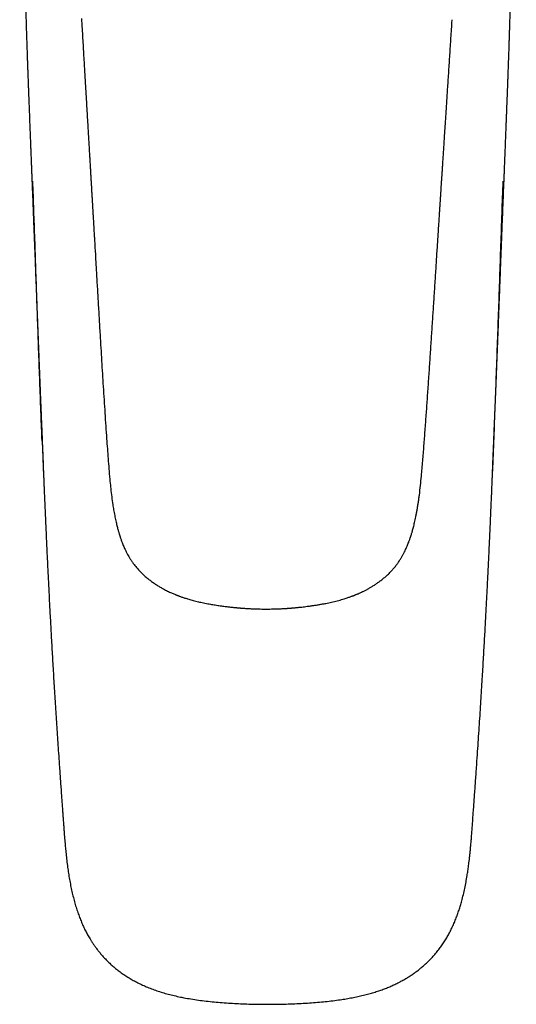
# Model space of a CAD drawing. Header units: millimetres. Extents: x 8 to 738, y 5 to 761.
# Tile 1 of 77: x 304 to 348, y 149 to 237. Entities that reach past the tile are written whole.
import ezdxf

# ---------------------------------------------------------------- set-up
doc = ezdxf.new("R2010")
doc.units = ezdxf.units.MM

msp = doc.modelspace()

# ---------------------------------------------------------------- linework, layer by layer
at = {"color": 7, "linetype": 'Continuous', "lineweight": 30}
for p, q in [((305.189, 222.599), (305.189, 222.599)), ((347.214, 222.599), (347.214, 222.599)), ((306.194, 196.855), (306.196, 196.786)), ((307.611, 170.736), (307.613, 170.742)), ((307.617, 170.735), (307.616, 170.735))]:
    msp.add_line(p, q, dxfattribs=at)
for points, knots in [([(304.091, 261.307), (304.093, 261.293), (304.099, 261.253), (304.108, 261.191), (304.116, 261.13), (304.124, 261.076), (304.131, 261.021), (304.139, 260.961), (304.149, 260.889), (304.159, 260.809), (304.17, 260.724), (304.18, 260.64), (304.19, 260.557), (304.199, 260.479), (304.208, 260.405), (304.216, 260.334), (304.223, 260.263), (304.231, 260.192), (304.239, 260.118), (304.246, 260.046), (304.253, 259.978), (304.259, 259.915), (304.264, 259.856), (304.27, 259.792), (304.277, 259.718), (304.284, 259.634), (304.291, 259.55), (304.297, 259.478), (304.302, 259.418), (304.305, 259.368), (304.309, 259.318), (304.313, 259.263), (304.318, 259.2), (304.322, 259.128), (304.327, 259.05), (304.332, 258.972), (304.337, 258.897), (304.341, 258.825), (304.344, 258.758), (304.347, 258.697), (304.35, 258.637), (304.354, 258.551), (304.359, 258.437), (304.365, 258.301), (304.369, 258.173), (304.373, 258.053), (304.376, 257.939), (304.378, 257.832), (304.38, 257.726), (304.383, 257.606), (304.385, 257.465), (304.387, 257.298), (304.389, 257.114), (304.391, 256.911), (304.392, 256.689), (304.393, 256.453), (304.394, 256.204), (304.395, 255.942), (304.395, 255.663), (304.396, 255.376), (304.397, 255.064), (304.399, 254.741), (304.4, 254.411), (304.402, 254.102), (304.403, 253.814), (304.405, 253.547), (304.406, 253.301), (304.407, 253.073), (304.409, 252.859), (304.41, 252.653), (304.411, 252.454), (304.412, 252.254), (304.413, 252.045), (304.415, 251.82), (304.416, 251.544), (304.418, 251.225), (304.421, 250.869), (304.423, 250.517), (304.426, 250.154), (304.429, 249.777), (304.432, 249.386), (304.435, 248.995), (304.438, 248.604), (304.442, 248.212), (304.446, 247.82), (304.45, 247.421), (304.454, 247.004), (304.459, 246.562), (304.465, 246.095), (304.471, 245.608), (304.478, 245.101), (304.485, 244.575), (304.493, 244.103), (304.499, 243.69), (304.505, 243.341), (304.512, 242.992), (304.518, 242.652), (304.524, 242.328), (304.53, 242.02), (304.536, 241.73), (304.541, 241.453), (304.547, 241.19), (304.552, 240.941), (304.557, 240.711), (304.562, 240.5), (304.567, 240.306), (304.571, 240.123), (304.575, 239.945), (304.579, 239.764), (304.584, 239.573), (304.589, 239.366), (304.595, 239.141), (304.601, 238.885), (304.609, 238.595), (304.618, 238.271), (304.627, 237.925), (304.638, 237.526), (304.651, 237.072), (304.667, 236.565), (304.683, 236.038), (304.699, 235.532), (304.714, 235.057), (304.729, 234.623), (304.743, 234.201), (304.757, 233.794), (304.771, 233.403), (304.784, 233.027), (304.797, 232.665), (304.809, 232.342), (304.819, 232.057), (304.828, 231.81), (304.837, 231.581), (304.844, 231.375), (304.851, 231.191), (304.857, 231.029), (304.863, 230.882), (304.868, 230.752), (304.872, 230.635), (304.877, 230.522), (304.88, 230.418), (304.884, 230.313), (304.888, 230.208), (304.893, 230.087), (304.898, 229.949), (304.904, 229.796), (304.911, 229.626), (304.918, 229.441), (304.935, 229.001), (304.962, 228.314), (304.998, 227.388), (305.028, 226.625), (305.051, 226.023), (305.068, 225.585), (305.085, 225.162), (305.101, 224.755), (305.116, 224.364), (305.131, 223.995), (305.144, 223.649), (305.158, 223.318), (305.171, 222.986), (305.18, 222.746), (305.186, 222.615), (305.186, 222.598)], [0, 0, 0, 0, 0.001656, 0.00488, 0.007799, 0.010392, 0.012213, 0.014591, 0.017582, 0.02076, 0.024002, 0.027215, 0.030177, 0.033127, 0.035747, 0.038116, 0.040559, 0.043131, 0.045531, 0.048053, 0.050323, 0.052329, 0.054213, 0.056176, 0.05861, 0.061374, 0.064165, 0.066601, 0.06816, 0.069696, 0.071239, 0.072813, 0.074702, 0.076987, 0.079412, 0.081709, 0.083978, 0.086106, 0.088066, 0.089842, 0.091446, 0.093276, 0.097269, 0.101148, 0.104593, 0.107815, 0.110889, 0.113624, 0.11625, 0.119001, 0.122805, 0.126963, 0.131587, 0.136683, 0.142254, 0.148306, 0.154455, 0.16104, 0.168063, 0.175488, 0.182774, 0.191604, 0.199914, 0.2077, 0.214958, 0.221685, 0.227879, 0.233543, 0.238909, 0.244092, 0.249092, 0.253958, 0.259171, 0.264853, 0.271006, 0.280013, 0.288976, 0.29784, 0.306605, 0.316458, 0.326299, 0.336148, 0.346006, 0.355873, 0.365747, 0.375685, 0.386009, 0.397296, 0.409068, 0.42133, 0.434084, 0.447336, 0.461088, 0.469719, 0.478536, 0.487463, 0.496044, 0.504203, 0.511937, 0.519244, 0.52612, 0.53286, 0.539123, 0.544908, 0.550214, 0.555039, 0.559553, 0.564018, 0.568453, 0.57321, 0.578436, 0.584108, 0.590166, 0.597795, 0.605954, 0.614641, 0.623846, 0.636091, 0.648849, 0.662108, 0.67586, 0.686995, 0.697985, 0.708586, 0.718801, 0.728634, 0.738088, 0.747166, 0.755871, 0.762451, 0.768685, 0.774446, 0.779737, 0.784216, 0.788295, 0.791974, 0.795255, 0.79814, 0.800776, 0.803737, 0.806011, 0.808649, 0.811695, 0.81515, 0.819011, 0.823277, 0.827946, 0.832919, 0.856494, 0.879743, 0.902685, 0.91404, 0.925092, 0.935728, 0.945953, 0.955774, 0.965197, 0.973722, 0.981902, 0.990136, 0.998754, 1, 1, 1, 1]), ([(347.217, 222.598), (347.218, 222.605), (347.219, 222.639), (347.221, 222.698), (347.224, 222.773), (347.229, 222.878), (347.234, 223.025), (347.242, 223.216), (347.25, 223.421), (347.259, 223.639), (347.268, 223.876), (347.278, 224.133), (347.289, 224.409), (347.301, 224.703), (347.313, 225.008), (347.327, 225.369), (347.343, 225.778), (347.361, 226.252), (347.38, 226.729), (347.399, 227.208), (347.417, 227.663), (347.434, 228.098), (347.45, 228.519), (347.466, 228.935), (347.479, 229.256), (347.487, 229.482), (347.492, 229.613), (347.497, 229.744), (347.502, 229.874), (347.507, 230), (347.512, 230.116), (347.516, 230.218), (347.519, 230.304), (347.521, 230.372), (347.523, 230.424), (347.525, 230.472), (347.527, 230.529), (347.53, 230.603), (347.534, 230.693), (347.538, 230.8), (347.542, 230.923), (347.547, 231.062), (347.553, 231.217), (347.56, 231.386), (347.566, 231.564), (347.578, 231.878), (347.594, 232.318), (347.614, 232.877), (347.633, 233.418), (347.652, 233.94), (347.668, 234.423), (347.683, 234.866), (347.696, 235.267), (347.708, 235.643), (347.718, 235.944), (347.725, 236.178), (347.731, 236.358), (347.736, 236.548), (347.743, 236.754), (347.749, 236.974), (347.756, 237.219), (347.764, 237.491), (347.773, 237.791), (347.78, 238.062), (347.787, 238.302), (347.792, 238.501), (347.797, 238.694), (347.802, 238.884), (347.807, 239.063), (347.811, 239.229), (347.815, 239.37), (347.817, 239.486), (347.82, 239.577), (347.821, 239.645), (347.823, 239.708), (347.825, 239.784), (347.827, 239.887), (347.83, 240.013), (347.833, 240.151), (347.837, 240.291), (347.84, 240.429), (347.844, 240.59), (347.848, 240.773), (347.852, 240.977), (347.856, 241.178), (347.861, 241.396), (347.866, 241.638), (347.872, 241.912), (347.877, 242.204), (347.883, 242.515), (347.889, 242.844), (347.895, 243.177), (347.901, 243.512), (347.907, 243.848), (347.912, 244.197), (347.918, 244.561), (347.923, 244.938), (347.929, 245.326), (347.934, 245.728), (347.939, 246.132), (347.944, 246.526), (347.948, 246.897), (347.952, 247.244), (347.955, 247.568), (347.958, 247.87), (347.961, 248.148), (347.964, 248.403), (347.966, 248.636), (347.967, 248.826), (347.969, 248.977), (347.97, 249.098), (347.971, 249.222), (347.972, 249.356), (347.973, 249.505), (347.974, 249.684), (347.976, 249.896), (347.978, 250.144), (347.98, 250.414), (347.982, 250.693), (347.984, 250.971), (347.985, 251.248), (347.987, 251.52), (347.989, 251.786), (347.99, 252.029), (347.991, 252.238), (347.992, 252.416), (347.993, 252.57), (347.994, 252.726), (347.995, 252.897), (347.996, 253.089), (347.997, 253.3), (347.999, 253.532), (348, 253.784), (348.002, 254.094), (348.003, 254.452), (348.005, 254.848), (348.007, 255.232), (348.008, 255.605), (348.009, 255.968), (348.01, 256.321), (348.011, 256.662), (348.013, 256.968), (348.016, 257.238), (348.019, 257.474), (348.022, 257.649), (348.024, 257.763), (348.025, 257.817), (348.026, 257.863), (348.027, 257.903), (348.028, 257.945), (348.03, 257.997), (348.031, 258.064), (348.034, 258.14), (348.037, 258.229), (348.04, 258.322), (348.043, 258.415), (348.047, 258.492), (348.049, 258.547), (348.051, 258.587), (348.052, 258.62), (348.054, 258.662), (348.057, 258.714), (348.06, 258.773), (348.064, 258.843), (348.068, 258.918), (348.073, 258.997), (348.077, 259.066), (348.081, 259.127), (348.085, 259.178), (348.088, 259.225), (348.091, 259.276), (348.096, 259.336), (348.101, 259.404), (348.106, 259.471), (348.111, 259.532), (348.115, 259.586), (348.119, 259.632), (348.123, 259.671), (348.126, 259.708), (348.13, 259.751), (348.134, 259.804), (348.14, 259.862), (348.146, 259.927), (348.152, 259.99), (348.158, 260.051), (348.163, 260.102), (348.168, 260.148), (348.173, 260.195), (348.178, 260.247), (348.185, 260.307), (348.193, 260.378), (348.201, 260.451), (348.209, 260.522), (348.216, 260.58), (348.222, 260.63), (348.228, 260.68), (348.235, 260.735), (348.242, 260.793), (348.25, 260.855), (348.259, 260.922), (348.268, 260.988), (348.276, 261.051), (348.284, 261.108), (348.292, 261.165), (348.301, 261.224), (348.308, 261.273), (348.312, 261.299), (348.313, 261.306)], [0, 0, 0, 0, 0.0004735, 0.0026067, 0.0044344, 0.0061212, 0.0105235, 0.0155329, 0.0205194, 0.0259916, 0.0319508, 0.038399, 0.0453383, 0.0527719, 0.060587, 0.0682881, 0.080047, 0.0913841, 0.1039973, 0.1160326, 0.1274845, 0.1383472, 0.1488048, 0.1592582, 0.1697209, 0.1730039, 0.1762879, 0.1795729, 0.1828589, 0.1861282, 0.1890724, 0.1915783, 0.1938272, 0.1955433, 0.1967258, 0.1977471, 0.1991783, 0.201026, 0.2032909, 0.205974, 0.2090763, 0.212599, 0.2164694, 0.2207481, 0.2253296, 0.2298911, 0.244409, 0.2584724, 0.2720716, 0.2851975, 0.2978298, 0.3085065, 0.3185786, 0.3280406, 0.3368878, 0.3412754, 0.3456869, 0.3504673, 0.3556238, 0.3611565, 0.3670655, 0.3741303, 0.381667, 0.3896752, 0.3946148, 0.3997179, 0.4046966, 0.4092287, 0.4140413, 0.4182203, 0.4217657, 0.4246774, 0.4269556, 0.4286002, 0.4298463, 0.4317274, 0.4343263, 0.4376397, 0.4412202, 0.4447467, 0.4482191, 0.4516373, 0.4568993, 0.4620273, 0.4670212, 0.4720479, 0.4784603, 0.4853436, 0.4926955, 0.5005136, 0.5087948, 0.5175358, 0.5256384, 0.534094, 0.5428994, 0.5520512, 0.5615465, 0.5713824, 0.58141, 0.5919434, 0.6018801, 0.6112247, 0.6199813, 0.628154, 0.6357466, 0.6427627, 0.6492058, 0.6550789, 0.6603851, 0.6635536, 0.6664837, 0.6695243, 0.6729147, 0.6766537, 0.6807401, 0.6864409, 0.6926987, 0.6995101, 0.7067953, 0.7138358, 0.7204569, 0.7277255, 0.7344195, 0.7405433, 0.7461263, 0.7502148, 0.7539689, 0.7577304, 0.762039, 0.7668994, 0.7722078, 0.7780438, 0.7844048, 0.791285, 0.8015329, 0.8114963, 0.8211785, 0.8305828, 0.8397127, 0.8485715, 0.857162, 0.8654928, 0.8715613, 0.8775157, 0.8833713, 0.8848937, 0.8862691, 0.8874553, 0.8884532, 0.8893848, 0.8907474, 0.8926148, 0.8948178, 0.8968842, 0.8998825, 0.9024499, 0.904608, 0.9063873, 0.9071681, 0.9080298, 0.9092403, 0.9108028, 0.9126427, 0.9144262, 0.9169697, 0.9192867, 0.921376, 0.9232078, 0.9247611, 0.9260346, 0.9274742, 0.9293725, 0.9316292, 0.9337243, 0.9356245, 0.9373308, 0.9388726, 0.9399758, 0.9410399, 0.9424073, 0.9441371, 0.9461732, 0.9480771, 0.950512, 0.9524387, 0.954092, 0.955693, 0.957084, 0.9588997, 0.9611304, 0.9633508, 0.9663396, 0.9688722, 0.9709432, 0.9726308, 0.9744622, 0.9765331, 0.9787113, 0.9811183, 0.9837564, 0.9865635, 0.9891089, 0.9913865, 0.9937307, 0.9963787, 0.9990864, 1, 1, 1, 1]), ([(309.593, 237.067), (309.602, 236.901), (309.628, 236.458), (309.67, 235.745), (309.718, 234.935), (309.764, 234.146), (309.809, 233.378), (309.852, 232.644), (309.894, 231.945), (309.933, 231.279), (309.971, 230.631), (310.008, 230.002), (310.044, 229.392), (310.079, 228.801), (310.113, 228.228), (310.146, 227.675), (310.177, 227.14), (310.207, 226.626), (310.237, 226.135), (310.264, 225.664), (310.291, 225.212), (310.317, 224.776), (310.342, 224.356), (310.365, 223.952), (310.388, 223.567), (310.41, 223.201), (310.43, 222.852), (310.451, 222.503), (310.471, 222.157), (310.491, 221.815), (310.51, 221.498), (310.525, 221.25), (310.536, 221.063), (310.543, 220.933), (310.551, 220.809), (310.558, 220.691), (310.564, 220.581), (310.57, 220.483), (310.575, 220.4), (310.579, 220.333), (310.583, 220.269), (310.587, 220.195), (310.592, 220.104), (310.598, 220), (310.605, 219.885), (310.614, 219.739), (310.624, 219.558), (310.637, 219.338), (310.651, 219.1), (310.666, 218.845), (310.682, 218.573), (310.699, 218.285), (310.717, 217.981), (310.736, 217.66), (310.773, 217.026), (310.828, 216.08), (310.905, 214.766), (310.985, 213.379), (311.071, 211.919), (311.157, 210.442), (311.239, 209.059), (311.315, 207.782), (311.385, 206.621), (311.455, 205.477), (311.528, 204.322), (311.602, 203.156), (311.678, 201.981), (311.754, 200.825), (311.827, 199.767), (311.896, 198.797), (311.963, 197.905), (312.033, 197.002), (312.104, 196.164), (312.18, 195.391), (312.261, 194.684), (312.336, 194.128), (312.398, 193.726), (312.438, 193.481), (312.48, 193.234), (312.526, 192.986), (312.574, 192.74), (312.624, 192.5), (312.674, 192.275), (312.723, 192.068), (312.769, 191.88), (312.813, 191.711), (312.854, 191.561), (312.891, 191.43), (312.924, 191.318), (312.95, 191.231), (312.97, 191.166), (312.985, 191.12), (312.996, 191.085), (313.004, 191.058), (313.013, 191.029), (313.026, 190.991), (313.043, 190.939), (313.068, 190.865), (313.101, 190.769), (313.143, 190.648), (313.194, 190.512), (313.252, 190.361), (313.319, 190.196), (313.396, 190.016), (313.484, 189.822), (313.585, 189.613), (313.696, 189.402), (313.814, 189.192), (313.937, 188.988), (314.069, 188.788), (314.206, 188.594), (314.347, 188.409), (314.519, 188.199), (314.722, 187.97), (314.961, 187.726), (315.215, 187.488), (315.483, 187.258), (315.766, 187.037), (316.049, 186.834), (316.33, 186.648), (316.609, 186.478), (316.859, 186.337), (317.078, 186.221), (317.263, 186.128), (317.438, 186.045), (317.601, 185.97), (317.753, 185.904), (317.873, 185.854), (317.962, 185.817), (318.02, 185.794), (318.067, 185.776), (318.102, 185.762), (318.13, 185.751), (318.16, 185.74), (318.198, 185.726), (318.246, 185.708), (318.304, 185.686), (318.38, 185.658), (318.477, 185.624), (318.596, 185.583), (318.731, 185.538), (318.884, 185.489), (319.053, 185.437), (319.238, 185.383), (319.439, 185.327), (319.733, 185.25), (320.118, 185.157), (320.594, 185.056), (321.057, 184.969), (321.507, 184.894), (321.942, 184.829), (322.287, 184.782), (322.539, 184.751), (322.693, 184.732), (322.849, 184.714), (322.999, 184.698), (323.137, 184.683), (323.256, 184.671), (323.347, 184.662), (323.413, 184.656), (323.459, 184.652), (323.496, 184.648), (323.525, 184.646), (323.552, 184.643), (323.588, 184.64), (323.642, 184.636), (323.715, 184.629), (323.806, 184.622), (323.916, 184.614), (324.05, 184.604), (324.209, 184.593), (324.397, 184.581), (324.607, 184.57), (324.84, 184.559), (325.094, 184.549), (325.37, 184.541), (325.652, 184.536), (325.843, 184.535), (325.935, 184.535)], [0, 0, 0, 0, 0.008099, 0.021621, 0.034799, 0.04763, 0.060117, 0.072259, 0.083391, 0.094217, 0.104736, 0.114949, 0.124856, 0.134456, 0.143751, 0.152738, 0.16142, 0.169795, 0.177722, 0.185354, 0.192691, 0.199732, 0.206582, 0.213128, 0.219369, 0.225317, 0.230973, 0.236337, 0.242284, 0.247825, 0.252961, 0.257692, 0.259905, 0.262017, 0.264028, 0.265937, 0.267745, 0.269376, 0.270715, 0.271759, 0.27266, 0.273836, 0.275336, 0.277069, 0.278927, 0.28091, 0.284179, 0.28774, 0.291592, 0.295735, 0.30017, 0.304809, 0.309729, 0.314931, 0.320413, 0.340556, 0.360904, 0.384277, 0.407919, 0.431835, 0.456033, 0.475105, 0.49391, 0.51243, 0.530663, 0.550035, 0.569086, 0.587821, 0.606232, 0.620557, 0.635013, 0.649658, 0.66455, 0.675873, 0.687399, 0.699141, 0.703145, 0.707175, 0.711233, 0.715322, 0.719443, 0.723476, 0.72722, 0.730667, 0.733811, 0.736649, 0.739175, 0.741384, 0.743272, 0.744835, 0.745816, 0.7466, 0.747188, 0.747582, 0.747988, 0.748648, 0.749557, 0.750621, 0.75243, 0.754507, 0.756855, 0.759481, 0.762394, 0.765543, 0.768989, 0.772748, 0.77684, 0.780572, 0.784493, 0.788398, 0.792241, 0.796014, 0.79971, 0.80538, 0.810901, 0.816291, 0.822256, 0.828055, 0.833685, 0.839145, 0.84443, 0.849519, 0.853094, 0.856442, 0.859566, 0.862468, 0.865153, 0.867623, 0.868777, 0.86983, 0.870648, 0.871223, 0.871646, 0.872115, 0.872764, 0.873594, 0.874603, 0.875792, 0.877544, 0.879576, 0.881888, 0.884475, 0.887335, 0.890462, 0.893851, 0.897465, 0.905194, 0.913061, 0.921088, 0.928045, 0.935157, 0.942445, 0.94494, 0.947456, 0.949993, 0.952523, 0.954788, 0.956725, 0.958333, 0.959219, 0.95996, 0.960558, 0.961011, 0.961367, 0.961887, 0.962781, 0.963968, 0.965449, 0.967224, 0.969293, 0.971959, 0.974993, 0.978397, 0.982169, 0.98631, 0.990735, 0.995514, 1, 1, 1, 1]), ([(325.935, 184.535), (326.033, 184.535), (326.23, 184.534), (326.519, 184.538), (326.794, 184.545), (327.043, 184.553), (327.266, 184.562), (327.464, 184.571), (327.638, 184.581), (327.779, 184.589), (327.891, 184.597), (327.976, 184.603), (328.047, 184.608), (328.104, 184.612), (328.148, 184.615), (328.18, 184.618), (328.204, 184.62), (328.228, 184.621), (328.258, 184.624), (328.296, 184.627), (328.359, 184.632), (328.448, 184.64), (328.561, 184.65), (328.684, 184.661), (328.812, 184.673), (328.947, 184.687), (329.117, 184.705), (329.325, 184.729), (329.575, 184.759), (329.848, 184.794), (330.139, 184.835), (330.443, 184.88), (330.748, 184.93), (331.053, 184.983), (331.424, 185.053), (331.864, 185.146), (332.371, 185.268), (332.772, 185.379), (333.062, 185.467), (333.236, 185.523), (333.391, 185.575), (333.525, 185.622), (333.639, 185.663), (333.729, 185.696), (333.797, 185.722), (333.847, 185.741), (333.893, 185.759), (333.942, 185.779), (334, 185.802), (334.067, 185.829), (334.142, 185.861), (334.26, 185.911), (334.424, 185.984), (334.636, 186.084), (334.856, 186.193), (335.081, 186.313), (335.31, 186.443), (335.552, 186.588), (335.803, 186.751), (336.063, 186.933), (336.329, 187.134), (336.595, 187.353), (336.854, 187.586), (337.1, 187.829), (337.33, 188.077), (337.543, 188.33), (337.738, 188.587), (337.91, 188.835), (338.058, 189.072), (338.187, 189.294), (338.302, 189.51), (338.407, 189.719), (338.501, 189.921), (338.585, 190.115), (338.661, 190.3), (338.726, 190.466), (338.779, 190.609), (338.821, 190.727), (338.855, 190.826), (338.882, 190.905), (338.904, 190.971), (338.922, 191.028), (338.942, 191.09), (338.966, 191.164), (338.994, 191.256), (339.025, 191.362), (339.063, 191.492), (339.106, 191.646), (339.154, 191.828), (339.204, 192.029), (339.257, 192.25), (339.311, 192.489), (339.365, 192.748), (339.42, 193.026), (339.475, 193.322), (339.529, 193.637), (339.581, 193.97), (339.632, 194.318), (339.702, 194.837), (339.782, 195.519), (339.882, 196.533), (339.982, 197.716), (340.091, 199.073), (340.194, 200.435), (340.293, 201.806), (340.393, 203.215), (340.494, 204.656), (340.594, 206.123), (340.691, 207.58), (340.786, 209.024), (340.879, 210.455), (340.956, 211.651), (341.019, 212.617), (341.066, 213.356), (341.114, 214.087), (341.16, 214.806), (341.205, 215.503), (341.248, 216.176), (341.29, 216.826), (341.331, 217.458), (341.363, 217.958), (341.387, 218.333), (341.404, 218.587), (341.42, 218.838), (341.436, 219.083), (341.451, 219.317), (341.466, 219.536), (341.479, 219.738), (341.491, 219.921), (341.5, 220.063), (341.507, 220.168), (341.511, 220.239), (341.515, 220.298), (341.518, 220.34), (341.519, 220.366), (341.521, 220.386), (341.522, 220.405), (341.523, 220.428), (341.526, 220.471), (341.531, 220.539), (341.537, 220.635), (341.544, 220.745), (341.552, 220.87), (341.561, 221.011), (341.572, 221.181), (341.585, 221.382), (341.601, 221.615), (341.617, 221.869), (341.635, 222.146), (341.655, 222.446), (341.675, 222.761), (341.697, 223.092), (341.719, 223.438), (341.743, 223.805), (341.768, 224.191), (341.795, 224.597), (341.823, 225.023), (341.852, 225.469), (341.883, 225.943), (341.915, 226.446), (341.95, 226.977), (341.986, 227.531), (342.024, 228.107), (342.063, 228.704), (342.103, 229.323), (342.145, 229.964), (342.188, 230.627), (342.232, 231.312), (342.278, 232.019), (342.326, 232.747), (342.373, 233.483), (342.422, 234.224), (342.47, 234.971), (342.52, 235.737), (342.563, 236.404), (342.59, 236.816), (342.599, 236.967)], [0, 0, 0, 0, 0.004732, 0.009569, 0.014011, 0.018057, 0.021645, 0.02485, 0.027672, 0.030112, 0.031705, 0.033078, 0.034232, 0.035167, 0.035882, 0.036378, 0.036701, 0.037046, 0.037531, 0.038156, 0.03892, 0.040594, 0.042473, 0.044457, 0.046544, 0.048735, 0.05103, 0.054846, 0.058921, 0.063253, 0.068178, 0.073192, 0.078192, 0.083187, 0.088185, 0.096546, 0.104972, 0.113451, 0.116721, 0.119686, 0.12232, 0.12462, 0.126582, 0.128205, 0.129268, 0.130107, 0.130818, 0.131668, 0.132674, 0.133837, 0.135156, 0.136633, 0.140082, 0.143867, 0.147993, 0.151972, 0.156236, 0.16079, 0.165635, 0.170771, 0.1762, 0.181768, 0.187502, 0.193106, 0.198572, 0.203916, 0.209147, 0.214243, 0.218568, 0.222738, 0.226721, 0.230507, 0.23411, 0.23754, 0.240806, 0.243838, 0.246203, 0.248228, 0.249917, 0.251276, 0.252322, 0.253266, 0.254176, 0.255497, 0.257056, 0.258853, 0.260886, 0.263609, 0.266656, 0.270022, 0.273702, 0.27769, 0.281981, 0.286571, 0.291457, 0.296636, 0.302103, 0.307856, 0.313759, 0.327565, 0.341235, 0.363257, 0.385234, 0.407321, 0.429558, 0.451931, 0.475812, 0.499626, 0.523237, 0.546634, 0.569806, 0.592755, 0.604785, 0.616756, 0.628664, 0.640337, 0.651692, 0.662534, 0.67307, 0.6833, 0.693224, 0.697401, 0.701522, 0.705586, 0.709594, 0.713436, 0.71699, 0.720257, 0.723235, 0.725926, 0.727164, 0.72833, 0.729387, 0.73, 0.730391, 0.730647, 0.730959, 0.731333, 0.731769, 0.733044, 0.734666, 0.736408, 0.738425, 0.740719, 0.743289, 0.746701, 0.750474, 0.754607, 0.7591, 0.763954, 0.769168, 0.774457, 0.780071, 0.78601, 0.792274, 0.798864, 0.805779, 0.813019, 0.820585, 0.828859, 0.83749, 0.846478, 0.855823, 0.865524, 0.875583, 0.885998, 0.89677, 0.907899, 0.919384, 0.931227, 0.943427, 0.955256, 0.967403, 0.979869, 0.992651, 1, 1, 1, 1]), ([(305.187, 222.598), (305.194, 222.418), (305.212, 221.957), (305.242, 221.221), (305.274, 220.397), (305.306, 219.592), (305.336, 218.81), (305.366, 218.051), (305.394, 217.315), (305.422, 216.597), (305.449, 215.893), (305.476, 215.202), (305.502, 214.525), (305.527, 213.867), (305.552, 213.228), (305.576, 212.608), (305.599, 212.007), (305.621, 211.424), (305.643, 210.861), (305.664, 210.318), (305.684, 209.793), (305.704, 209.286), (305.723, 208.802), (305.741, 208.338), (305.758, 207.896), (305.775, 207.471), (305.791, 207.062), (305.806, 206.669), (305.821, 206.292), (305.835, 205.934), (305.849, 205.595), (305.862, 205.274), (305.874, 204.973), (305.884, 204.704), (305.894, 204.467), (305.902, 204.259), (305.91, 204.057), (305.918, 203.859), (305.926, 203.658), (305.938, 203.362), (305.954, 202.966), (305.975, 202.436), (305.999, 201.859), (306.024, 201.234), (306.049, 200.627), (306.073, 200.047), (306.096, 199.505), (306.118, 198.978), (306.134, 198.591), (306.145, 198.337), (306.15, 198.213), (306.156, 198.09), (306.161, 197.969), (306.165, 197.851), (306.169, 197.737), (306.173, 197.625), (306.176, 197.506), (306.179, 197.392), (306.181, 197.322), (306.182, 197.293)], [0, 0, 0, 0, 0.021302, 0.05449, 0.086939, 0.11865, 0.149624, 0.179326, 0.208316, 0.236594, 0.264159, 0.291554, 0.318206, 0.344117, 0.369286, 0.393714, 0.4174, 0.440344, 0.462498, 0.483914, 0.504591, 0.524529, 0.543729, 0.561867, 0.579292, 0.596004, 0.612003, 0.627594, 0.642443, 0.65655, 0.669915, 0.682537, 0.694417, 0.705555, 0.714251, 0.722433, 0.730212, 0.738027, 0.745926, 0.753908, 0.773051, 0.792657, 0.8166, 0.841199, 0.866454, 0.888347, 0.909736, 0.930492, 0.950614, 0.955545, 0.960437, 0.96529, 0.970057, 0.974743, 0.979398, 0.984072, 0.988818, 0.995335, 1, 1, 1, 1]), ([(306.089, 199.484), (306.057, 200.272), (305.956, 202.788), (305.803, 207.034), (305.621, 212.222), (305.445, 217.41), (305.325, 220.869), (305.264, 222.599)], [0, 0, 0, 0, 0.10219, 0.326642, 0.551094, 0.775547, 1, 1, 1, 1]), ([(346.206, 196.787), (346.247, 197.781), (346.367, 200.678), (346.545, 205.477), (346.747, 211.184), (346.941, 216.892), (347.073, 220.696), (347.139, 222.599)], [0, 0, 0, 0, 0.115648, 0.336735, 0.557823, 0.778912, 1, 1, 1, 1]), ([(346.21, 196.989), (346.21, 197), (346.21, 197.026), (346.21, 197.076), (346.211, 197.138), (346.212, 197.203), (346.214, 197.272), (346.216, 197.341), (346.219, 197.411), (346.222, 197.483), (346.225, 197.56), (346.229, 197.641), (346.234, 197.769), (346.242, 197.951), (346.252, 198.184), (346.262, 198.43), (346.273, 198.687), (346.285, 198.957), (346.298, 199.267), (346.312, 199.605), (346.327, 199.963), (346.341, 200.3), (346.354, 200.616), (346.364, 200.877), (346.373, 201.089), (346.38, 201.255), (346.386, 201.412), (346.393, 201.562), (346.398, 201.704), (346.404, 201.846), (346.41, 201.996), (346.418, 202.174), (346.426, 202.384), (346.436, 202.629), (346.447, 202.895), (346.459, 203.184), (346.471, 203.487), (346.484, 203.805), (346.497, 204.137), (346.511, 204.487), (346.526, 204.857), (346.541, 205.244), (346.557, 205.647), (346.574, 206.066), (346.591, 206.504), (346.609, 206.964), (346.628, 207.446), (346.648, 207.951), (346.668, 208.475), (346.689, 209.018), (346.711, 209.58), (346.734, 210.162), (346.757, 210.763), (346.781, 211.382), (346.805, 212.02), (346.831, 212.678), (346.857, 213.355), (346.883, 214.047), (346.911, 214.753), (346.938, 215.474), (346.967, 216.213), (346.996, 216.977), (347.027, 217.764), (347.058, 218.576), (347.091, 219.407), (347.124, 220.258), (347.158, 221.128), (347.189, 221.91), (347.209, 222.402), (347.217, 222.598)], [0, 0, 0, 0, 0.0029498, 0.0071995, 0.0109594, 0.0143125, 0.0173748, 0.0200125, 0.0226662, 0.0254674, 0.0284387, 0.0315801, 0.0348917, 0.0433708, 0.0527952, 0.0620087, 0.0719757, 0.0826882, 0.0934512, 0.1081392, 0.1220184, 0.1350887, 0.1473502, 0.1588029, 0.1655501, 0.1719815, 0.1780969, 0.1838965, 0.1893802, 0.194686, 0.200446, 0.2067384, 0.2154042, 0.2249114, 0.2352601, 0.2464501, 0.2584814, 0.2705904, 0.2834467, 0.2970502, 0.3114009, 0.3264988, 0.3420543, 0.3583305, 0.3753273, 0.3930447, 0.4118665, 0.4314385, 0.4517608, 0.4728332, 0.4946557, 0.5172284, 0.540551, 0.5645704, 0.5893364, 0.614849, 0.6411082, 0.668114, 0.6953641, 0.7233342, 0.7520243, 0.7814342, 0.8121864, 0.843688, 0.875939, 0.9089393, 0.9426889, 0.9771877, 1, 1, 1, 1]), ([(306.087, 199.484), (306.087, 199.476), (306.088, 199.46), (306.092, 199.435), (306.095, 199.413), (306.097, 199.394), (306.099, 199.373), (306.1, 199.347), (306.101, 199.313), (306.103, 199.258), (306.107, 199.156), (306.113, 199.015), (306.12, 198.843), (306.127, 198.652), (306.136, 198.436), (306.146, 198.194), (306.156, 197.928), (306.168, 197.639), (306.18, 197.326), (306.194, 196.994), (306.208, 196.644), (306.224, 196.26), (306.241, 195.842), (306.26, 195.388), (306.28, 194.91), (306.302, 194.41), (306.324, 193.887), (306.347, 193.352), (306.371, 192.805), (306.396, 192.248), (306.422, 191.669), (306.449, 191.07), (306.478, 190.446), (306.508, 189.797), (306.54, 189.122), (306.573, 188.426), (306.608, 187.708), (306.644, 186.968), (306.683, 186.207), (306.721, 185.447), (306.761, 184.689), (306.801, 183.934), (306.842, 183.161), (306.886, 182.37), (306.931, 181.561), (306.978, 180.733), (307.027, 179.888), (307.078, 179.024), (307.131, 178.142), (307.186, 177.242), (307.243, 176.324), (307.301, 175.406), (307.36, 174.488), (307.421, 173.573), (307.483, 172.641), (307.547, 171.693), (307.592, 171.056), (307.614, 170.735)], [0, 0, 0, 0, 0.002049, 0.003701, 0.004977, 0.005714, 0.006303, 0.007287, 0.00829, 0.009916, 0.012966, 0.018884, 0.02466, 0.030835, 0.038696, 0.047113, 0.056085, 0.066313, 0.07718, 0.088683, 0.100824, 0.113603, 0.128571, 0.144329, 0.160876, 0.178213, 0.196342, 0.215284, 0.233891, 0.253223, 0.27328, 0.294064, 0.315572, 0.338217, 0.361615, 0.385764, 0.410665, 0.436318, 0.462724, 0.489881, 0.515436, 0.541623, 0.568441, 0.595892, 0.623974, 0.652689, 0.682035, 0.712013, 0.742623, 0.773865, 0.805739, 0.838245, 0.869472, 0.901261, 0.933612, 0.966525, 1, 1, 1, 1]), ([(344.79, 170.735), (344.815, 171.106), (344.867, 171.842), (344.94, 172.934), (345.012, 174.004), (345.08, 175.053), (345.145, 176.081), (345.208, 177.087), (345.267, 178.045), (345.322, 178.956), (345.373, 179.821), (345.422, 180.668), (345.469, 181.497), (345.514, 182.308), (345.558, 183.1), (345.6, 183.875), (345.64, 184.631), (345.678, 185.369), (345.715, 186.089), (345.75, 186.79), (345.784, 187.461), (345.815, 188.102), (345.845, 188.714), (345.873, 189.309), (345.9, 189.888), (345.928, 190.488), (345.956, 191.106), (345.985, 191.74), (346.012, 192.35), (346.038, 192.936), (346.063, 193.499), (346.086, 194.029), (346.107, 194.527), (346.127, 194.995), (346.146, 195.441), (346.163, 195.868), (346.18, 196.268), (346.195, 196.641), (346.21, 196.99), (346.223, 197.319), (346.236, 197.631), (346.247, 197.925), (346.258, 198.2), (346.269, 198.458), (346.278, 198.697), (346.286, 198.901), (346.293, 199.073), (346.298, 199.214), (346.302, 199.308), (346.304, 199.361), (346.305, 199.377), (346.306, 199.394), (346.309, 199.413), (346.312, 199.435), (346.315, 199.46), (346.316, 199.476), (346.317, 199.484)], [0, 0, 0, 0, 0.03868, 0.076608, 0.113784, 0.150207, 0.185879, 0.220798, 0.254965, 0.285624, 0.315652, 0.345047, 0.373811, 0.401942, 0.429442, 0.45631, 0.482546, 0.50815, 0.533122, 0.557463, 0.581171, 0.602946, 0.624159, 0.64481, 0.6649, 0.684427, 0.707216, 0.729189, 0.750346, 0.770687, 0.790211, 0.80892, 0.825819, 0.842016, 0.857511, 0.872305, 0.886397, 0.899095, 0.911164, 0.922603, 0.933414, 0.943595, 0.953147, 0.96207, 0.970363, 0.978028, 0.983336, 0.98821, 0.99265, 0.993175, 0.993697, 0.994286, 0.995023, 0.996299, 0.997951, 1, 1, 1, 1]), ([(346.208, 196.786), (346.208, 196.799), (346.209, 196.819), (346.209, 196.844), (346.209, 196.854)], [0, 0, 0, 0, 0.635278, 1, 1, 1, 1]), ([(307.614, 170.734), (307.624, 170.595), (307.648, 170.249), (307.686, 169.704), (307.729, 169.106), (307.77, 168.531), (307.809, 167.98), (307.847, 167.453), (307.882, 166.962), (307.915, 166.507), (307.945, 166.085), (307.974, 165.684), (308.001, 165.302), (308.028, 164.939), (308.054, 164.597), (308.079, 164.274), (308.104, 163.971), (308.128, 163.687), (308.152, 163.42), (308.176, 163.162), (308.213, 162.792), (308.265, 162.306), (308.337, 161.724), (308.416, 161.161), (308.502, 160.617), (308.6, 160.075), (308.711, 159.537), (308.833, 159.012), (308.966, 158.504), (309.109, 158.018), (309.262, 157.549), (309.423, 157.104), (309.591, 156.683), (309.766, 156.287), (309.918, 155.973), (310.042, 155.733), (310.137, 155.558), (310.241, 155.374), (310.356, 155.179), (310.487, 154.968), (310.636, 154.742), (310.803, 154.502), (310.988, 154.252), (311.191, 153.995), (311.414, 153.73), (311.654, 153.467), (311.91, 153.205), (312.181, 152.947), (312.474, 152.688), (312.789, 152.432), (313.121, 152.183), (313.467, 151.944), (313.829, 151.714), (314.211, 151.493), (314.614, 151.279), (315.037, 151.076), (315.481, 150.883), (315.945, 150.702), (316.428, 150.534), (316.93, 150.378), (317.45, 150.235), (317.988, 150.105), (318.566, 149.982), (319.185, 149.867), (319.846, 149.762), (320.527, 149.672), (321.228, 149.594), (321.947, 149.53), (322.671, 149.479), (323.397, 149.438), (324.126, 149.406), (324.871, 149.383), (325.565, 149.37), (326.01, 149.369), (326.202, 149.369)], [0, 0, 0, 0, 0.012439, 0.030966, 0.048793, 0.065919, 0.082345, 0.09807, 0.113095, 0.126252, 0.13882, 0.150799, 0.16219, 0.172994, 0.183211, 0.192843, 0.20189, 0.210351, 0.218227, 0.225839, 0.233456, 0.251429, 0.269421, 0.285786, 0.302156, 0.318529, 0.334907, 0.351132, 0.366638, 0.381721, 0.396383, 0.410614, 0.423918, 0.436809, 0.449288, 0.455029, 0.460843, 0.467116, 0.473862, 0.481082, 0.489255, 0.497958, 0.507191, 0.516951, 0.527237, 0.538049, 0.548724, 0.559868, 0.571479, 0.583558, 0.596103, 0.60841, 0.62113, 0.634262, 0.647812, 0.661779, 0.676162, 0.690956, 0.706158, 0.721772, 0.737804, 0.754256, 0.771124, 0.790504, 0.810404, 0.830827, 0.851772, 0.873239, 0.895232, 0.91645, 0.938134, 0.960283, 0.982899, 1, 1, 1, 1]), ([(326.202, 149.369), (326.407, 149.369), (326.879, 149.37), (327.611, 149.385), (328.392, 149.411), (329.153, 149.446), (329.891, 149.489), (330.606, 149.543), (331.298, 149.607), (331.97, 149.684), (332.592, 149.768), (333.163, 149.859), (333.687, 149.953), (334.197, 150.057), (334.691, 150.17), (335.17, 150.293), (335.624, 150.423), (336.054, 150.561), (336.46, 150.704), (336.852, 150.855), (337.228, 151.015), (337.595, 151.184), (337.953, 151.364), (338.3, 151.554), (338.63, 151.749), (338.942, 151.948), (339.237, 152.151), (339.53, 152.367), (339.819, 152.596), (340.101, 152.838), (340.364, 153.08), (340.636, 153.347), (340.916, 153.646), (341.202, 153.979), (341.469, 154.32), (341.719, 154.667), (341.951, 155.02), (342.166, 155.376), (342.373, 155.749), (342.568, 156.139), (342.753, 156.544), (342.92, 156.949), (343.072, 157.353), (343.211, 157.756), (343.337, 158.159), (343.468, 158.614), (343.598, 159.123), (343.725, 159.686), (343.837, 160.25), (343.914, 160.697), (343.966, 161.025), (343.998, 161.24), (344.031, 161.467), (344.064, 161.711), (344.097, 161.974), (344.131, 162.255), (344.166, 162.564), (344.202, 162.904), (344.238, 163.275), (344.273, 163.667), (344.309, 164.08), (344.344, 164.525), (344.38, 165.001), (344.417, 165.51), (344.455, 166.043), (344.495, 166.601), (344.537, 167.182), (344.58, 167.776), (344.623, 168.38), (344.667, 168.995), (344.712, 169.632), (344.753, 170.214), (344.779, 170.584), (344.79, 170.734)], [0, 0, 0, 0, 0.018327, 0.042085, 0.065292, 0.08795, 0.110058, 0.131234, 0.151879, 0.171995, 0.191584, 0.207789, 0.223615, 0.239065, 0.254137, 0.268827, 0.283134, 0.296275, 0.30908, 0.321555, 0.333695, 0.345498, 0.357646, 0.369411, 0.380797, 0.391804, 0.402433, 0.412681, 0.424269, 0.435325, 0.445853, 0.45613, 0.469332, 0.482371, 0.495248, 0.507961, 0.520507, 0.532883, 0.545086, 0.558545, 0.571789, 0.58482, 0.597636, 0.610249, 0.622803, 0.635328, 0.652509, 0.669657, 0.686779, 0.70388, 0.710093, 0.716409, 0.723221, 0.730565, 0.738442, 0.74685, 0.755789, 0.766232, 0.777312, 0.789024, 0.801369, 0.814349, 0.828809, 0.843987, 0.859885, 0.876504, 0.893846, 0.91191, 0.929603, 0.947937, 0.966912, 0.986529, 1, 1, 1, 1]), ([(344.788, 170.735), (344.79, 170.735), (344.798, 170.738), (344.794, 170.74), (344.791, 170.742)], [0, 0, 0, 0, 0.207339, 1, 1, 1, 1])]:
    msp.add_open_spline(points, degree=3, knots=knots, dxfattribs=at)

doc.saveas('drawing.dxf')
